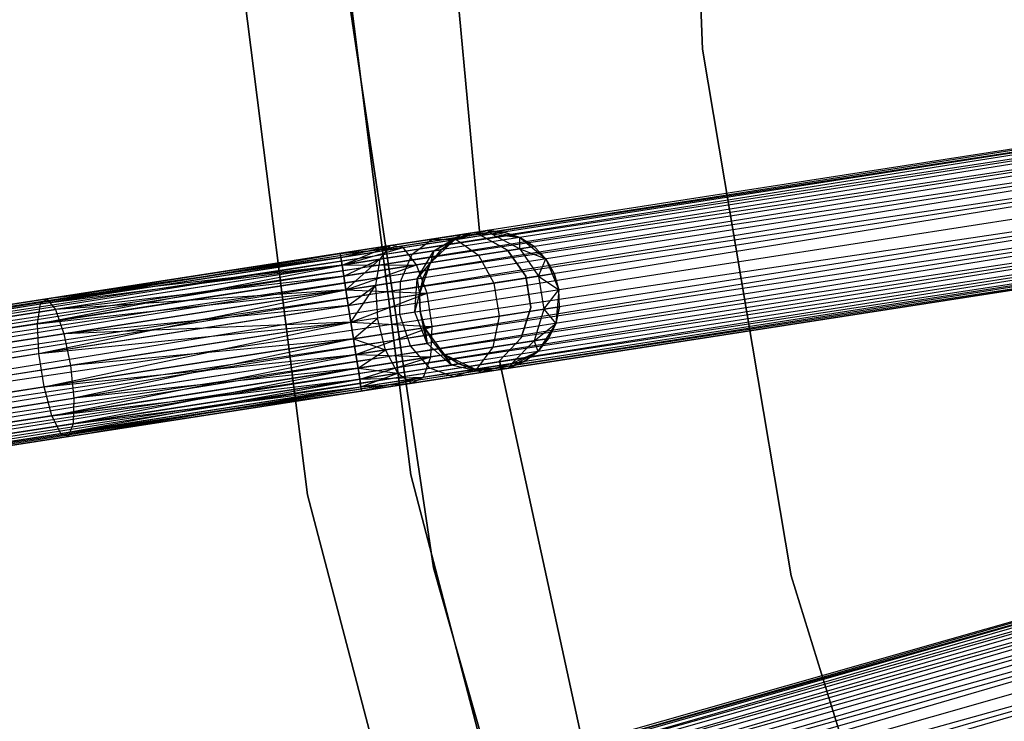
# Model space of a CAD drawing. Extents: x -102 to 101, y -101 to 102.
# Tile 23 of 256: x -67 to -53, y -15 to -5. Entities that reach past the tile are written whole.
import ezdxf

# ---------------------------------------------------------------- set-up
doc = ezdxf.new("R2010")
doc.units = 0
doc.header["$LTSCALE"] = 25.4
doc.layers.get('0').update_dxf_attribs({"linetype": 'CONTINUOUS'})

# ---------------------------------------------------------------- blocks, each defined once
blk = doc.blocks.new('NL2500012268_STL')
at = {"color": 0}
for p, q in [((45.678, 1.899, 21), (45.932, -5.712, 21)), ((45.932, -5.712, 23), (45.678, 1.899, 23)), ((45.932, -5.712, 23), (45.678, 1.899, 23)), ((45.678, 1.899, 21), (45.932, -5.712, 21)), ((42.759, -8.358, 23), (42.242, -2.755, 23)), ((42.242, -2.755, 21), (42.759, -8.358, 21)), ((42.242, -2.755, 21), (42.759, -8.358, 21)), ((42.759, -8.358, 23), (42.242, -2.755, 23)), ((41.774, -11.78, 26.5), (40.758, -3.734, 26.5)), ((40.758, -3.734, 17), (41.774, -11.78, 17)), ((40.758, -3.734, 17), (41.774, -11.78, 17)), ((41.774, -11.78, 26.5), (40.758, -3.734, 26.5)), ((39.261, -3.824, 26.5), (40.302, -12.065, 26.5)), ((40.302, -12.065, 17), (39.261, -3.824, 17)), ((39.261, -3.824, 26.5), (40.302, -12.065, 26.5)), ((40.302, -12.065, 17), (39.261, -3.824, 17)), ((40.905, -5.089, 19), (42.097, -13.105, 19)), ((42.097, -13.105, 20), (40.905, -5.089, 20)), ((40.905, -5.089, 19), (42.097, -13.105, 19)), ((42.097, -13.105, 20), (40.905, -5.089, 20)), ((59.741, -5.677, 327.379), (22.803, -11.411, 327.379)), ((59.741, -5.677, 327.621), (22.803, -11.411, 327.379)), ((59.741, -5.677, 327.621), (22.803, -11.411, 327.379)), ((59.741, -5.677, 327.379), (22.803, -11.411, 327.379)), ((22.803, -11.411, 327.379), (59.75, -5.734, 327.145)), ((22.803, -11.411, 327.379), (59.75, -5.734, 327.145)), ((22.812, -11.468, 327.855), (59.741, -5.677, 327.621)), ((22.812, -11.468, 327.855), (59.741, -5.677, 327.621)), ((59.75, -5.734, 327.855), (22.812, -11.468, 327.855)), ((59.75, -5.734, 327.855), (22.812, -11.468, 327.855)), ((59.75, -5.734, 327.145), (22.829, -11.579, 326.932)), ((59.75, -5.734, 327.145), (22.829, -11.579, 326.932)), ((45.932, -5.712, 21), (47.199, -13.22, 21)), ((47.199, -13.22, 23), (45.932, -5.712, 23)), ((45.932, -5.712, 23), (45.932, -5.712, 21)), ((45.932, -5.712, 23), (45.932, -5.712, 21)), ((47.199, -13.22, 23), (45.932, -5.712, 23)), ((45.932, -5.712, 21), (47.199, -13.22, 21)), ((59.767, -5.845, 328.068), (22.812, -11.468, 327.855)), ((59.767, -5.845, 328.068), (22.812, -11.468, 327.855)), ((59.767, -5.845, 326.932), (22.829, -11.579, 326.932)), ((59.767, -5.845, 326.932), (22.829, -11.579, 326.932)), ((22.853, -11.737, 328.249), (59.767, -5.845, 328.068)), ((22.853, -11.737, 328.249), (59.767, -5.845, 328.068)), ((22.829, -11.579, 326.932), (59.792, -6.003, 326.751)), ((22.829, -11.579, 326.932), (59.792, -6.003, 326.751)), ((59.792, -6.003, 328.249), (22.853, -11.737, 328.249)), ((59.792, -6.003, 328.249), (22.853, -11.737, 328.249)), ((59.792, -6.003, 326.751), (22.884, -11.933, 326.615)), ((59.792, -6.003, 326.751), (22.884, -11.933, 326.615)), ((59.822, -6.199, 328.385), (22.853, -11.737, 328.249)), ((59.822, -6.199, 328.385), (22.853, -11.737, 328.249)), ((59.822, -6.199, 326.615), (22.884, -11.933, 326.615)), ((59.822, -6.199, 326.615), (22.884, -11.933, 326.615)), ((22.918, -12.156, 328.471), (59.822, -6.199, 328.385)), ((22.918, -12.156, 328.471), (59.822, -6.199, 328.385)), ((22.884, -11.933, 326.615), (59.857, -6.422, 326.529)), ((22.884, -11.933, 326.615), (59.857, -6.422, 326.529)), ((59.857, -6.422, 328.471), (22.918, -12.156, 328.471)), ((59.857, -6.422, 328.471), (22.918, -12.156, 328.471)), ((59.857, -6.422, 326.529), (22.955, -12.392, 326.5)), ((59.857, -6.422, 326.529), (22.955, -12.392, 326.5)), ((59.894, -6.658, 328.5), (22.955, -12.392, 328.5)), ((59.894, -6.658, 328.5), (22.955, -12.392, 328.5)), ((59.894, -6.658, 326.5), (22.955, -12.392, 326.5)), ((59.894, -6.658, 326.5), (22.955, -12.392, 326.5)), ((59.93, -6.895, 326.529), (22.955, -12.392, 326.5)), ((59.93, -6.895, 326.529), (22.955, -12.392, 326.5)), ((59.93, -6.895, 328.471), (22.992, -12.629, 328.471)), ((59.93, -6.895, 328.471), (22.992, -12.629, 328.471)), ((59.93, -6.895, 326.529), (23.026, -12.851, 326.615)), ((59.93, -6.895, 326.529), (23.026, -12.851, 326.615)), ((59.965, -7.117, 328.385), (22.992, -12.629, 328.471)), ((59.965, -7.117, 328.385), (22.992, -12.629, 328.471)), ((59.965, -7.117, 326.615), (23.026, -12.851, 326.615)), ((59.965, -7.117, 326.615), (23.026, -12.851, 326.615)), ((23.057, -13.047, 328.249), (59.965, -7.117, 328.385)), ((23.057, -13.047, 328.249), (59.965, -7.117, 328.385)), ((23.026, -12.851, 326.615), (59.995, -7.313, 326.751)), ((23.026, -12.851, 326.615), (59.995, -7.313, 326.751)), ((59.995, -7.313, 328.249), (23.057, -13.047, 328.249)), ((59.995, -7.313, 328.249), (23.057, -13.047, 328.249)), ((59.995, -7.313, 326.751), (23.081, -13.205, 326.932)), ((59.995, -7.313, 326.751), (23.081, -13.205, 326.932)), ((60.02, -7.471, 328.068), (23.057, -13.047, 328.249)), ((60.02, -7.471, 328.068), (23.057, -13.047, 328.249)), ((60.02, -7.471, 326.932), (23.081, -13.205, 326.932)), ((60.02, -7.471, 326.932), (23.081, -13.205, 326.932)), ((23.098, -13.316, 327.855), (60.02, -7.471, 328.068)), ((23.098, -13.316, 327.855), (60.02, -7.471, 328.068)), ((23.081, -13.205, 326.932), (60.037, -7.582, 327.145)), ((23.081, -13.205, 326.932), (60.037, -7.582, 327.145)), ((60.037, -7.582, 327.855), (23.098, -13.316, 327.855)), ((60.037, -7.582, 327.855), (23.098, -13.316, 327.855)), ((60.046, -7.639, 327.621), (23.098, -13.316, 327.855)), ((60.046, -7.639, 327.621), (23.098, -13.316, 327.855)), ((60.037, -7.582, 327.145), (23.107, -13.373, 327.379)), ((60.037, -7.582, 327.145), (23.107, -13.373, 327.379)), ((23.107, -13.373, 327.379), (60.046, -7.639, 327.621)), ((60.046, -7.639, 327.379), (23.107, -13.373, 327.379)), ((23.107, -13.373, 327.379), (60.046, -7.639, 327.621)), ((60.046, -7.639, 327.379), (23.107, -13.373, 327.379)), ((41.479, -8.512, 27.236), (42.082, -8.418, 26.829)), ((41.479, -8.512, 27.236), (42.082, -8.418, 26.829)), ((41.795, -8.635, 26.513), (42.082, -8.418, 26.829)), ((41.795, -8.635, 26.513), (42.082, -8.418, 26.829)), ((42.082, -8.418, 26.829), (42.484, -8.356, 26.219)), ((42.082, -8.418, 26.829), (42.484, -8.356, 26.219)), ((42.082, -8.418, 26.829), (42.423, -8.424, 27.165)), ((42.082, -8.418, 26.829), (42.423, -8.424, 27.165)), ((42.102, -8.587, 26.048), (42.484, -8.356, 26.219)), ((42.102, -8.587, 26.048), (42.484, -8.356, 26.219)), ((42.403, -8.427, 21), (42.864, -8.297, 21)), ((42.403, -8.427, 21), (42.864, -8.297, 21)), ((42.626, -8.334, 25.5), (42.403, -8.427, 25.5)), ((42.403, -8.427, 21), (42.626, -8.334, 25.5)), ((42.626, -8.334, 25.5), (42.403, -8.427, 25.5)), ((42.403, -8.427, 21), (42.626, -8.334, 25.5)), ((42.484, -8.356, 26.219), (42.403, -8.427, 25.5)), ((42.484, -8.356, 26.219), (42.403, -8.427, 25.5)), ((42.423, -8.424, 27.165), (42.927, -8.346, 26.401)), ((42.423, -8.424, 27.165), (42.927, -8.346, 26.401)), ((42.484, -8.356, 26.219), (42.864, -8.297, 25.5)), ((42.484, -8.356, 26.219), (42.864, -8.297, 25.5)), ((42.484, -8.356, 26.219), (42.626, -8.334, 25.5)), ((42.484, -8.356, 26.219), (42.626, -8.334, 25.5)), ((42.484, -8.356, 26.219), (42.927, -8.346, 26.401)), ((42.484, -8.356, 26.219), (42.927, -8.346, 26.401)), ((42.626, -8.334, 25.5), (42.864, -8.297, 21)), ((42.626, -8.334, 25.5), (42.864, -8.297, 21)), ((43.156, -8.576, 23), (42.759, -8.358, 23)), ((42.759, -8.358, 23), (42.759, -8.358, 21)), ((42.759, -8.358, 21), (43.156, -8.576, 21)), ((42.759, -8.358, 23), (42.759, -8.358, 21)), ((42.759, -8.358, 21), (43.156, -8.576, 21)), ((43.156, -8.576, 23), (42.759, -8.358, 23)), ((42.864, -8.297, 21), (43.332, -8.396, 21)), ((42.864, -8.297, 25.5), (42.864, -8.297, 21)), ((42.927, -8.346, 26.401), (42.864, -8.297, 25.5)), ((42.927, -8.346, 26.401), (42.864, -8.297, 25.5)), ((43.104, -8.318, 25.5), (42.864, -8.297, 25.5)), ((42.864, -8.297, 21), (43.104, -8.318, 25.5)), ((42.864, -8.297, 21), (43.332, -8.396, 21)), ((42.864, -8.297, 25.5), (42.864, -8.297, 21)), ((43.104, -8.318, 25.5), (42.864, -8.297, 25.5)), ((42.864, -8.297, 21), (43.104, -8.318, 25.5)), ((42.927, -8.346, 26.401), (43.104, -8.318, 25.5)), ((42.927, -8.346, 26.401), (43.104, -8.318, 25.5)), ((42.927, -8.346, 26.401), (43.332, -8.396, 25.5)), ((42.927, -8.346, 26.401), (43.332, -8.396, 25.5)), ((42.927, -8.346, 26.401), (43.328, -8.558, 26.552)), ((42.927, -8.346, 26.401), (43.328, -8.558, 26.552)), ((43.332, -8.396, 25.5), (43.104, -8.318, 25.5)), ((43.104, -8.318, 25.5), (43.332, -8.396, 21)), ((43.104, -8.318, 25.5), (43.332, -8.396, 21)), ((43.332, -8.396, 25.5), (43.104, -8.318, 25.5)), ((43.328, -8.558, 26.552), (43.332, -8.396, 25.5)), ((43.328, -8.558, 26.552), (43.332, -8.396, 25.5)), ((43.332, -8.396, 21), (43.701, -8.701, 21)), ((43.535, -8.526, 25.5), (43.332, -8.396, 25.5)), ((43.332, -8.396, 21), (43.535, -8.526, 25.5)), ((43.332, -8.396, 21), (43.701, -8.701, 21)), ((43.332, -8.396, 25.5), (43.332, -8.396, 21)), ((43.332, -8.396, 25.5), (43.332, -8.396, 21)), ((43.535, -8.526, 25.5), (43.332, -8.396, 25.5)), ((43.332, -8.396, 21), (43.535, -8.526, 25.5)), ((40.769, -8.622, 27.621), (41.479, -8.512, 27.236)), ((40.769, -8.622, 27.379), (41.479, -8.512, 27.236)), ((40.769, -8.622, 27.379), (41.479, -8.512, 27.236)), ((40.769, -8.622, 27.621), (41.479, -8.512, 27.236)), ((40.769, -8.622, 27.621), (41.668, -8.541, 27.675)), ((40.769, -8.622, 27.621), (41.668, -8.541, 27.675)), ((40.777, -8.679, 27.145), (41.479, -8.512, 27.236)), ((40.777, -8.679, 27.145), (41.479, -8.512, 27.236)), ((40.777, -8.679, 27.855), (41.668, -8.541, 27.675)), ((40.777, -8.679, 27.855), (41.668, -8.541, 27.675)), ((40.795, -8.79, 26.932), (41.479, -8.512, 27.236)), ((40.795, -8.79, 26.932), (41.479, -8.512, 27.236)), ((40.795, -8.79, 28.068), (41.668, -8.541, 27.675)), ((40.795, -8.79, 28.068), (41.668, -8.541, 27.675)), ((41.479, -8.512, 27.236), (41.336, -8.706, 26.823)), ((41.479, -8.512, 27.236), (41.336, -8.706, 26.823)), ((41.668, -8.541, 27.675), (41.479, -8.512, 27.236)), ((41.668, -8.541, 27.675), (41.479, -8.512, 27.236)), ((41.668, -8.541, 27.675), (42.423, -8.424, 27.165)), ((41.668, -8.541, 27.675), (42.423, -8.424, 27.165)), ((41.859, -8.787, 28.039), (41.668, -8.541, 27.675)), ((41.859, -8.787, 28.039), (41.668, -8.541, 27.675)), ((42.056, -8.756, 21), (42.403, -8.427, 21)), ((42.056, -8.756, 21), (42.403, -8.427, 21)), ((42.102, -8.587, 26.048), (42.403, -8.427, 25.5)), ((42.102, -8.587, 26.048), (42.403, -8.427, 25.5)), ((42.403, -8.427, 25.5), (42.21, -8.57, 25.5)), ((42.21, -8.57, 25.5), (42.403, -8.427, 21)), ((42.21, -8.57, 25.5), (42.403, -8.427, 21)), ((42.403, -8.427, 25.5), (42.21, -8.57, 25.5)), ((42.403, -8.427, 25.5), (42.403, -8.427, 21)), ((42.403, -8.427, 25.5), (42.403, -8.427, 21)), ((42.423, -8.424, 27.165), (42.74, -8.65, 27.443)), ((42.423, -8.424, 27.165), (42.74, -8.65, 27.443)), ((42.74, -8.65, 27.443), (43.328, -8.558, 26.552)), ((42.74, -8.65, 27.443), (43.328, -8.558, 26.552)), ((43.328, -8.558, 26.552), (43.535, -8.526, 25.5)), ((43.328, -8.558, 26.552), (43.535, -8.526, 25.5)), ((43.328, -8.558, 26.552), (43.701, -8.701, 25.5)), ((43.328, -8.558, 26.552), (43.701, -8.701, 25.5)), ((43.328, -8.558, 26.552), (43.596, -8.946, 26.637)), ((43.328, -8.558, 26.552), (43.596, -8.946, 26.637)), ((43.701, -8.701, 25.5), (43.535, -8.526, 25.5)), ((43.535, -8.526, 25.5), (43.701, -8.701, 21)), ((43.535, -8.526, 25.5), (43.701, -8.701, 21)), ((43.701, -8.701, 25.5), (43.535, -8.526, 25.5)), ((36.498, -9.344, 27.612), (40.769, -8.622, 27.379)), ((36.498, -9.344, 27.612), (40.769, -8.622, 27.379)), ((36.498, -9.344, 27.612), (40.777, -8.679, 27.145)), ((36.498, -9.344, 27.612), (40.777, -8.679, 27.145)), ((36.589, -9.271, 28.076), (40.769, -8.622, 27.379)), ((36.589, -9.271, 28.076), (40.769, -8.622, 27.621)), ((36.589, -9.271, 28.076), (40.769, -8.622, 27.379)), ((36.589, -9.271, 28.076), (40.769, -8.622, 27.621)), ((40.777, -8.679, 27.855), (36.589, -9.271, 28.076)), ((40.777, -8.679, 27.855), (36.589, -9.271, 28.076)), ((40.769, -8.622, 27.379), (40.777, -8.679, 27.145)), ((40.777, -8.679, 27.855), (40.769, -8.622, 27.621)), ((40.769, -8.622, 27.379), (40.777, -8.679, 27.145)), ((40.777, -8.679, 27.855), (40.769, -8.622, 27.621)), ((40.777, -8.679, 27.145), (40.795, -8.79, 26.932)), ((40.795, -8.79, 28.068), (40.777, -8.679, 27.855)), ((40.777, -8.679, 27.145), (40.795, -8.79, 26.932)), ((40.795, -8.79, 28.068), (40.777, -8.679, 27.855)), ((41.336, -8.706, 26.823), (41.795, -8.635, 26.513)), ((41.336, -8.706, 26.823), (41.795, -8.635, 26.513)), ((41.628, -9.023, 26.288), (41.795, -8.635, 26.513)), ((41.628, -9.023, 26.288), (41.795, -8.635, 26.513)), ((41.795, -8.635, 26.513), (42.102, -8.587, 26.048)), ((41.795, -8.635, 26.513), (42.102, -8.587, 26.048)), ((41.859, -8.787, 28.039), (42.74, -8.65, 27.443)), ((41.859, -8.787, 28.039), (42.74, -8.65, 27.443)), ((41.867, -8.986, 25.927), (42.102, -8.587, 26.048)), ((41.867, -8.986, 25.927), (42.102, -8.587, 26.048)), ((42.21, -8.57, 25.5), (42.056, -8.756, 25.5)), ((42.056, -8.756, 21), (42.21, -8.57, 25.5)), ((42.21, -8.57, 25.5), (42.056, -8.756, 25.5)), ((42.056, -8.756, 21), (42.21, -8.57, 25.5)), ((42.102, -8.587, 26.048), (42.056, -8.756, 25.5)), ((42.102, -8.587, 26.048), (42.056, -8.756, 25.5)), ((42.102, -8.587, 26.048), (42.21, -8.57, 25.5)), ((42.102, -8.587, 26.048), (42.21, -8.57, 25.5)), ((42.74, -8.65, 27.443), (42.96, -9.045, 27.601)), ((42.74, -8.65, 27.443), (42.96, -9.045, 27.601)), ((43.416, -8.947, 23), (43.156, -8.576, 23)), ((43.156, -8.576, 23), (43.156, -8.576, 21)), ((43.156, -8.576, 21), (43.416, -8.947, 21)), ((43.156, -8.576, 23), (43.156, -8.576, 21)), ((43.156, -8.576, 21), (43.416, -8.947, 21)), ((43.416, -8.947, 23), (43.156, -8.576, 23)), ((43.596, -8.946, 26.637), (43.701, -8.701, 25.5)), ((43.596, -8.946, 26.637), (43.701, -8.701, 25.5)), ((43.701, -8.701, 21), (43.885, -9.143, 21)), ((43.82, -8.911, 25.5), (43.701, -8.701, 25.5)), ((43.701, -8.701, 21), (43.885, -9.143, 21)), ((43.701, -8.701, 21), (43.82, -8.911, 25.5)), ((43.701, -8.701, 25.5), (43.701, -8.701, 21)), ((43.701, -8.701, 25.5), (43.701, -8.701, 21)), ((43.82, -8.911, 25.5), (43.701, -8.701, 25.5)), ((43.701, -8.701, 21), (43.82, -8.911, 25.5)), ((36.456, -9.625, 27.227), (40.795, -8.79, 26.932)), ((36.456, -9.625, 27.227), (40.795, -8.79, 26.932)), ((36.498, -9.344, 27.612), (40.795, -8.79, 26.932)), ((36.498, -9.344, 27.612), (40.795, -8.79, 26.932)), ((40.795, -8.79, 28.068), (36.589, -9.271, 28.076)), ((40.795, -8.79, 28.068), (36.589, -9.271, 28.076)), ((40.795, -8.79, 28.068), (36.709, -9.424, 28.513)), ((40.795, -8.79, 28.068), (36.709, -9.424, 28.513)), ((40.795, -8.79, 26.932), (41.336, -8.706, 26.823)), ((40.795, -8.79, 26.932), (41.336, -8.706, 26.823)), ((40.795, -8.79, 28.068), (41.859, -8.787, 28.039)), ((40.795, -8.79, 28.068), (41.859, -8.787, 28.039)), ((40.795, -8.79, 26.932), (40.819, -8.948, 26.751)), ((40.819, -8.948, 28.249), (40.795, -8.79, 28.068)), ((40.795, -8.79, 26.932), (40.819, -8.948, 26.751)), ((40.819, -8.948, 28.249), (40.795, -8.79, 28.068)), ((40.819, -8.948, 26.751), (41.336, -8.706, 26.823)), ((40.819, -8.948, 26.751), (41.336, -8.706, 26.823)), ((40.819, -8.948, 28.249), (41.859, -8.787, 28.039)), ((40.819, -8.948, 28.249), (41.859, -8.787, 28.039)), ((40.85, -9.144, 26.615), (41.336, -8.706, 26.823)), ((40.85, -9.144, 26.615), (41.336, -8.706, 26.823)), ((40.85, -9.144, 28.385), (41.859, -8.787, 28.039)), ((40.85, -9.144, 28.385), (41.859, -8.787, 28.039)), ((41.336, -8.706, 26.823), (41.271, -9.079, 26.53)), ((41.336, -8.706, 26.823), (41.271, -9.079, 26.53)), ((42.008, -9.192, 28.245), (41.859, -8.787, 28.039)), ((42.008, -9.192, 28.245), (41.859, -8.787, 28.039)), ((41.867, -8.986, 25.927), (42.056, -8.756, 25.5)), ((41.867, -8.986, 25.927), (42.056, -8.756, 25.5)), ((41.901, -9.209, 21), (42.056, -8.756, 21)), ((41.901, -9.209, 21), (42.056, -8.756, 21)), ((42.056, -8.756, 25.5), (41.951, -8.973, 25.5)), ((41.951, -8.973, 25.5), (42.056, -8.756, 21)), ((41.951, -8.973, 25.5), (42.056, -8.756, 21)), ((42.056, -8.756, 25.5), (41.951, -8.973, 25.5)), ((42.056, -8.756, 25.5), (42.056, -8.756, 21)), ((42.056, -8.756, 25.5), (42.056, -8.756, 21)), ((36.456, -9.625, 27.227), (40.819, -8.948, 26.751)), ((36.456, -9.625, 27.227), (40.819, -8.948, 26.751)), ((40.819, -8.948, 28.249), (36.709, -9.424, 28.513)), ((40.819, -8.948, 28.249), (36.709, -9.424, 28.513)), ((40.819, -8.948, 26.751), (40.85, -9.144, 26.615)), ((40.85, -9.144, 28.385), (40.819, -8.948, 28.249)), ((40.819, -8.948, 26.751), (40.85, -9.144, 26.615)), ((40.85, -9.144, 28.385), (40.819, -8.948, 28.249)), ((41.867, -8.986, 25.927), (41.951, -8.973, 25.5)), ((41.867, -8.986, 25.927), (41.951, -8.973, 25.5)), ((41.951, -8.973, 25.5), (41.901, -9.209, 25.5)), ((41.901, -9.209, 21), (41.951, -8.973, 25.5)), ((41.951, -8.973, 25.5), (41.901, -9.209, 25.5)), ((41.901, -9.209, 21), (41.951, -8.973, 25.5)), ((42.96, -9.045, 27.601), (43.596, -8.946, 26.637)), ((42.96, -9.045, 27.601), (43.596, -8.946, 26.637)), ((43.486, -9.395, 23), (43.416, -8.947, 23)), ((43.416, -8.947, 23), (43.416, -8.947, 21)), ((43.416, -8.947, 21), (43.486, -9.395, 21)), ((43.416, -8.947, 23), (43.416, -8.947, 21)), ((43.416, -8.947, 21), (43.486, -9.395, 21)), ((43.486, -9.395, 23), (43.416, -8.947, 23)), ((43.596, -8.946, 26.637), (43.82, -8.911, 25.5)), ((43.596, -8.946, 26.637), (43.82, -8.911, 25.5)), ((43.596, -8.946, 26.637), (43.885, -9.143, 25.5)), ((43.596, -8.946, 26.637), (43.885, -9.143, 25.5)), ((43.596, -8.946, 26.637), (43.67, -9.419, 26.637)), ((43.596, -8.946, 26.637), (43.67, -9.419, 26.637)), ((43.885, -9.143, 25.5), (43.82, -8.911, 25.5)), ((43.82, -8.911, 25.5), (43.885, -9.143, 21)), ((43.885, -9.143, 25.5), (43.82, -8.911, 25.5)), ((43.82, -8.911, 25.5), (43.885, -9.143, 21)), ((40.85, -9.144, 26.615), (41.271, -9.079, 26.53)), ((40.85, -9.144, 26.615), (41.271, -9.079, 26.53)), ((40.884, -9.367, 26.529), (41.271, -9.079, 26.53)), ((40.884, -9.367, 26.529), (41.271, -9.079, 26.53)), ((40.921, -9.603, 26.5), (41.271, -9.079, 26.53)), ((40.921, -9.603, 26.5), (41.271, -9.079, 26.53)), ((41.271, -9.079, 26.53), (41.628, -9.023, 26.288)), ((41.271, -9.079, 26.53), (41.628, -9.023, 26.288)), ((41.271, -9.079, 26.53), (41.299, -9.545, 26.424)), ((41.271, -9.079, 26.53), (41.299, -9.545, 26.424)), ((41.62, -9.495, 26.207), (41.628, -9.023, 26.288)), ((41.62, -9.495, 26.207), (41.628, -9.023, 26.288)), ((41.628, -9.023, 26.288), (41.867, -8.986, 25.927)), ((41.628, -9.023, 26.288), (41.867, -8.986, 25.927)), ((41.834, -9.462, 25.883), (41.867, -8.986, 25.927)), ((41.834, -9.462, 25.883), (41.867, -8.986, 25.927)), ((41.867, -8.986, 25.927), (41.901, -9.209, 25.5)), ((41.867, -8.986, 25.927), (41.901, -9.209, 25.5)), ((42.008, -9.192, 28.245), (42.96, -9.045, 27.601)), ((42.008, -9.192, 28.245), (42.96, -9.045, 27.601)), ((42.96, -9.045, 27.601), (43.033, -9.518, 27.601)), ((42.96, -9.045, 27.601), (43.033, -9.518, 27.601)), ((36.456, -9.625, 27.227), (40.85, -9.144, 26.615)), ((36.456, -9.625, 27.227), (40.85, -9.144, 26.615)), ((36.475, -10.051, 27.009), (40.85, -9.144, 26.615)), ((36.475, -10.051, 27.009), (40.85, -9.144, 26.615)), ((40.85, -9.144, 28.385), (36.709, -9.424, 28.513)), ((40.85, -9.144, 28.385), (36.709, -9.424, 28.513)), ((36.83, -9.768, 28.823), (40.85, -9.144, 28.385)), ((36.83, -9.768, 28.823), (40.85, -9.144, 28.385)), ((40.85, -9.144, 26.615), (40.884, -9.367, 26.529)), ((40.884, -9.367, 28.471), (40.85, -9.144, 28.385)), ((40.85, -9.144, 26.615), (40.884, -9.367, 26.529)), ((40.85, -9.144, 28.385), (42.008, -9.192, 28.245)), ((40.884, -9.367, 28.471), (40.85, -9.144, 28.385)), ((40.85, -9.144, 28.385), (42.008, -9.192, 28.245)), ((40.884, -9.367, 28.471), (42.008, -9.192, 28.245)), ((40.884, -9.367, 28.471), (42.008, -9.192, 28.245)), ((40.921, -9.603, 28.5), (42.008, -9.192, 28.245)), ((40.921, -9.603, 28.5), (42.008, -9.192, 28.245)), ((41.834, -9.462, 25.883), (41.901, -9.209, 25.5)), ((41.834, -9.462, 25.883), (41.901, -9.209, 25.5)), ((41.909, -9.45, 21), (41.901, -9.209, 21)), ((41.901, -9.209, 25.5), (41.909, -9.45, 25.5)), ((41.901, -9.209, 25.5), (41.909, -9.45, 25.5)), ((41.901, -9.209, 25.5), (41.901, -9.209, 21)), ((41.909, -9.45, 21), (41.901, -9.209, 21)), ((41.901, -9.209, 25.5), (41.901, -9.209, 21)), ((42.081, -9.665, 28.245), (42.008, -9.192, 28.245)), ((42.081, -9.665, 28.245), (42.008, -9.192, 28.245)), ((43.67, -9.419, 26.637), (43.885, -9.143, 25.5)), ((43.67, -9.419, 26.637), (43.885, -9.143, 25.5)), ((43.885, -9.143, 21), (43.843, -9.62, 21)), ((43.885, -9.143, 21), (43.843, -9.62, 21)), ((43.893, -9.384, 25.5), (43.885, -9.143, 25.5)), ((43.885, -9.143, 25.5), (43.885, -9.143, 21)), ((43.885, -9.143, 25.5), (43.885, -9.143, 21)), ((43.893, -9.384, 25.5), (43.885, -9.143, 25.5)), ((43.893, -9.384, 25.5), (43.885, -9.143, 21)), ((43.893, -9.384, 25.5), (43.885, -9.143, 21)), ((32.414, -9.978, 28.989), (36.498, -9.344, 27.612)), ((32.414, -9.978, 28.989), (36.498, -9.344, 27.612)), ((32.6, -9.89, 29.421), (36.589, -9.271, 28.076)), ((32.6, -9.89, 29.421), (36.589, -9.271, 28.076)), ((36.456, -9.625, 27.227), (36.498, -9.344, 27.612)), ((36.456, -9.625, 27.227), (36.498, -9.344, 27.612)), ((36.475, -10.051, 27.009), (40.884, -9.367, 26.529)), ((36.475, -10.051, 27.009), (40.884, -9.367, 26.529)), ((36.498, -9.344, 27.612), (36.589, -9.271, 28.076)), ((36.498, -9.344, 27.612), (36.589, -9.271, 28.076)), ((36.589, -9.271, 28.076), (36.709, -9.424, 28.513)), ((36.589, -9.271, 28.076), (36.709, -9.424, 28.513)), ((40.884, -9.367, 28.471), (36.83, -9.768, 28.823)), ((40.884, -9.367, 28.471), (36.83, -9.768, 28.823)), ((40.884, -9.367, 26.529), (40.921, -9.603, 26.5)), ((40.921, -9.603, 28.5), (40.884, -9.367, 28.471)), ((40.884, -9.367, 26.529), (40.921, -9.603, 26.5)), ((40.921, -9.603, 28.5), (40.884, -9.367, 28.471)), ((43.35, -9.827, 23), (43.486, -9.395, 23)), ((43.486, -9.395, 21), (43.35, -9.827, 21)), ((43.486, -9.395, 21), (43.35, -9.827, 21)), ((43.35, -9.827, 23), (43.486, -9.395, 23)), ((43.486, -9.395, 23), (43.486, -9.395, 21)), ((43.486, -9.395, 23), (43.486, -9.395, 21)), ((43.67, -9.419, 26.637), (43.893, -9.384, 25.5)), ((43.67, -9.419, 26.637), (43.893, -9.384, 25.5)), ((43.843, -9.62, 25.5), (43.893, -9.384, 25.5)), ((43.893, -9.384, 25.5), (43.843, -9.62, 21)), ((43.893, -9.384, 25.5), (43.843, -9.62, 21)), ((43.843, -9.62, 25.5), (43.893, -9.384, 25.5)), ((32.81, -10.029, 29.828), (36.709, -9.424, 28.513)), ((32.81, -10.029, 29.828), (36.709, -9.424, 28.513)), ((36.709, -9.424, 28.513), (36.83, -9.768, 28.823)), ((36.709, -9.424, 28.513), (36.83, -9.768, 28.823)), ((41.299, -9.545, 26.424), (40.921, -9.603, 26.5)), ((41.299, -9.545, 26.424), (40.921, -9.603, 26.5)), ((40.958, -9.84, 26.529), (41.299, -9.545, 26.424)), ((40.958, -9.84, 26.529), (41.299, -9.545, 26.424)), ((41.62, -9.495, 26.207), (41.299, -9.545, 26.424)), ((41.62, -9.495, 26.207), (41.299, -9.545, 26.424)), ((41.414, -9.997, 26.53), (41.299, -9.545, 26.424)), ((41.414, -9.997, 26.53), (41.299, -9.545, 26.424)), ((41.834, -9.462, 25.883), (41.62, -9.495, 26.207)), ((41.834, -9.462, 25.883), (41.62, -9.495, 26.207)), ((41.771, -9.942, 26.288), (41.62, -9.495, 26.207)), ((41.771, -9.942, 26.288), (41.62, -9.495, 26.207)), ((41.909, -9.45, 25.5), (41.834, -9.462, 25.883)), ((41.909, -9.45, 25.5), (41.834, -9.462, 25.883)), ((42.01, -9.905, 25.927), (41.834, -9.462, 25.883)), ((42.01, -9.905, 25.927), (41.834, -9.462, 25.883)), ((41.974, -9.682, 21), (41.909, -9.45, 21)), ((41.909, -9.45, 25.5), (41.974, -9.682, 25.5)), ((42.01, -9.905, 25.927), (41.909, -9.45, 25.5)), ((42.01, -9.905, 25.927), (41.909, -9.45, 25.5)), ((41.909, -9.45, 25.5), (41.974, -9.682, 25.5)), ((41.909, -9.45, 25.5), (41.909, -9.45, 21)), ((41.974, -9.682, 21), (41.909, -9.45, 21)), ((41.909, -9.45, 25.5), (41.909, -9.45, 21)), ((42.081, -9.665, 28.245), (43.033, -9.518, 27.601)), ((42.081, -9.665, 28.245), (43.033, -9.518, 27.601)), ((43.033, -9.518, 27.601), (42.943, -9.96, 27.443)), ((43.033, -9.518, 27.601), (42.943, -9.96, 27.443)), ((43.033, -9.518, 27.601), (43.67, -9.419, 26.637)), ((43.033, -9.518, 27.601), (43.67, -9.419, 26.637)), ((43.67, -9.419, 26.637), (43.532, -9.869, 26.552)), ((43.67, -9.419, 26.637), (43.532, -9.869, 26.552)), ((43.67, -9.419, 26.637), (43.843, -9.62, 25.5)), ((43.67, -9.419, 26.637), (43.843, -9.62, 25.5)), ((32.293, -10.271, 28.63), (36.456, -9.625, 27.227)), ((32.293, -10.271, 28.63), (36.456, -9.625, 27.227)), ((36.475, -10.051, 27.009), (36.456, -9.625, 27.227)), ((36.475, -10.051, 27.009), (36.456, -9.625, 27.227)), ((36.475, -10.051, 27.009), (40.921, -9.603, 26.5)), ((36.475, -10.051, 27.009), (40.921, -9.603, 26.5)), ((36.548, -10.524, 27.009), (40.921, -9.603, 26.5)), ((36.548, -10.524, 27.009), (40.921, -9.603, 26.5)), ((40.921, -9.603, 28.5), (36.83, -9.768, 28.823)), ((40.921, -9.603, 28.5), (36.83, -9.768, 28.823)), ((40.921, -9.603, 28.5), (36.926, -10.223, 28.935)), ((40.921, -9.603, 28.5), (36.926, -10.223, 28.935)), ((40.921, -9.603, 26.5), (40.958, -9.84, 26.529)), ((40.958, -9.84, 28.471), (40.921, -9.603, 28.5)), ((40.921, -9.603, 28.5), (42.081, -9.665, 28.245)), ((40.958, -9.84, 28.471), (40.921, -9.603, 28.5)), ((40.921, -9.603, 28.5), (42.081, -9.665, 28.245)), ((40.921, -9.603, 26.5), (40.958, -9.84, 26.529)), ((40.958, -9.84, 28.471), (42.081, -9.665, 28.245)), ((40.958, -9.84, 28.471), (42.081, -9.665, 28.245)), ((40.992, -10.062, 28.385), (42.081, -9.665, 28.245)), ((40.992, -10.062, 28.385), (42.081, -9.665, 28.245)), ((42.259, -10.067, 21), (41.974, -9.682, 21)), ((41.974, -9.682, 25.5), (42.01, -9.905, 25.927)), ((41.974, -9.682, 25.5), (42.01, -9.905, 25.927)), ((41.974, -9.682, 25.5), (42.093, -9.892, 25.5)), ((42.093, -9.892, 25.5), (41.974, -9.682, 21)), ((42.259, -10.067, 21), (41.974, -9.682, 21)), ((42.093, -9.892, 25.5), (41.974, -9.682, 21)), ((41.974, -9.682, 25.5), (42.093, -9.892, 25.5)), ((41.974, -9.682, 25.5), (41.974, -9.682, 21)), ((41.974, -9.682, 25.5), (41.974, -9.682, 21)), ((42.062, -10.097, 28.039), (42.081, -9.665, 28.245)), ((42.062, -10.097, 28.039), (42.081, -9.665, 28.245)), ((43.532, -9.869, 26.552), (43.843, -9.62, 25.5)), ((43.532, -9.869, 26.552), (43.843, -9.62, 25.5)), ((43.843, -9.62, 21), (43.585, -10.023, 21)), ((43.843, -9.62, 21), (43.585, -10.023, 21)), ((43.739, -9.837, 25.5), (43.843, -9.62, 25.5)), ((43.843, -9.62, 21), (43.739, -9.837, 25.5)), ((43.739, -9.837, 25.5), (43.843, -9.62, 25.5)), ((43.843, -9.62, 21), (43.739, -9.837, 25.5)), ((43.843, -9.62, 25.5), (43.843, -9.62, 21)), ((43.843, -9.62, 25.5), (43.843, -9.62, 21)), ((32.995, -10.363, 30.116), (36.83, -9.768, 28.823)), ((32.995, -10.363, 30.116), (36.83, -9.768, 28.823)), ((36.83, -9.768, 28.823), (36.926, -10.223, 28.935)), ((36.83, -9.768, 28.823), (36.926, -10.223, 28.935)), ((36.548, -10.524, 27.009), (40.958, -9.84, 26.529)), ((36.548, -10.524, 27.009), (40.958, -9.84, 26.529)), ((40.958, -9.84, 28.471), (36.926, -10.223, 28.935)), ((40.958, -9.84, 28.471), (36.926, -10.223, 28.935)), ((40.958, -9.84, 28.471), (36.973, -10.686, 28.823)), ((40.958, -9.84, 28.471), (36.973, -10.686, 28.823)), ((40.958, -9.84, 26.529), (40.992, -10.062, 26.615)), ((40.992, -10.062, 28.385), (40.958, -9.84, 28.471)), ((40.992, -10.062, 28.385), (40.958, -9.84, 28.471)), ((40.958, -9.84, 26.529), (40.992, -10.062, 26.615)), ((40.958, -9.84, 26.529), (41.414, -9.997, 26.53)), ((40.958, -9.84, 26.529), (41.414, -9.997, 26.53)), ((41.414, -9.997, 26.53), (41.771, -9.942, 26.288)), ((41.414, -9.997, 26.53), (41.771, -9.942, 26.288)), ((41.771, -9.942, 26.288), (42.01, -9.905, 25.927)), ((41.771, -9.942, 26.288), (42.01, -9.905, 25.927)), ((42.048, -10.261, 26.513), (41.771, -9.942, 26.288)), ((42.048, -10.261, 26.513), (41.771, -9.942, 26.288)), ((42.093, -9.892, 25.5), (42.01, -9.905, 25.927)), ((42.093, -9.892, 25.5), (42.01, -9.905, 25.927)), ((42.01, -9.905, 25.927), (42.354, -10.214, 26.048)), ((42.01, -9.905, 25.927), (42.354, -10.214, 26.048)), ((42.062, -10.097, 28.039), (42.943, -9.96, 27.443)), ((42.062, -10.097, 28.039), (42.943, -9.96, 27.443)), ((42.093, -9.892, 25.5), (42.354, -10.214, 26.048)), ((42.093, -9.892, 25.5), (42.354, -10.214, 26.048)), ((42.093, -9.892, 25.5), (42.259, -10.067, 25.5)), ((42.259, -10.067, 21), (42.093, -9.892, 25.5)), ((42.093, -9.892, 25.5), (42.259, -10.067, 25.5)), ((42.259, -10.067, 21), (42.093, -9.892, 25.5)), ((42.943, -9.96, 27.443), (42.71, -10.272, 27.165)), ((42.943, -9.96, 27.443), (42.71, -10.272, 27.165)), ((42.943, -9.96, 27.443), (43.532, -9.869, 26.552)), ((42.943, -9.96, 27.443), (43.532, -9.869, 26.552)), ((43.038, -10.156, 23), (43.35, -9.827, 23)), ((43.35, -9.827, 21), (43.038, -10.156, 21)), ((43.35, -9.827, 21), (43.038, -10.156, 21)), ((43.038, -10.156, 23), (43.35, -9.827, 23)), ((43.532, -9.869, 26.552), (43.214, -10.194, 26.401)), ((43.532, -9.869, 26.552), (43.214, -10.194, 26.401)), ((43.35, -9.827, 23), (43.35, -9.827, 21)), ((43.35, -9.827, 23), (43.35, -9.827, 21)), ((43.532, -9.869, 26.552), (43.739, -9.837, 25.5)), ((43.532, -9.869, 26.552), (43.739, -9.837, 25.5)), ((43.532, -9.869, 26.552), (43.585, -10.023, 25.5)), ((43.532, -9.869, 26.552), (43.585, -10.023, 25.5)), ((43.585, -10.023, 25.5), (43.739, -9.837, 25.5)), ((43.739, -9.837, 25.5), (43.585, -10.023, 21)), ((43.739, -9.837, 25.5), (43.585, -10.023, 21)), ((43.585, -10.023, 25.5), (43.739, -9.837, 25.5)), ((32.267, -10.704, 28.428), (36.475, -10.051, 27.009)), ((32.267, -10.704, 28.428), (36.475, -10.051, 27.009)), ((36.548, -10.524, 27.009), (36.475, -10.051, 27.009)), ((36.548, -10.524, 27.009), (36.475, -10.051, 27.009)), ((36.548, -10.524, 27.009), (40.992, -10.062, 26.615)), ((36.548, -10.524, 27.009), (40.992, -10.062, 26.615)), ((36.66, -10.936, 27.227), (40.992, -10.062, 26.615)), ((36.66, -10.936, 27.227), (40.992, -10.062, 26.615)), ((40.992, -10.062, 28.385), (36.973, -10.686, 28.823)), ((40.992, -10.062, 28.385), (36.973, -10.686, 28.823)), ((40.992, -10.062, 26.615), (41.414, -9.997, 26.53)), ((40.992, -10.062, 26.615), (41.414, -9.997, 26.53)), ((40.992, -10.062, 26.615), (41.023, -10.259, 26.751)), ((41.023, -10.259, 28.249), (40.992, -10.062, 28.385)), ((40.992, -10.062, 28.385), (42.062, -10.097, 28.039)), ((41.023, -10.259, 28.249), (40.992, -10.062, 28.385)), ((40.992, -10.062, 28.385), (42.062, -10.097, 28.039)), ((40.992, -10.062, 26.615), (41.023, -10.259, 26.751)), ((41.023, -10.259, 26.751), (41.414, -9.997, 26.53)), ((41.023, -10.259, 26.751), (41.414, -9.997, 26.53)), ((41.023, -10.259, 28.249), (42.062, -10.097, 28.039)), ((41.023, -10.259, 28.249), (42.062, -10.097, 28.039)), ((41.047, -10.417, 28.068), (42.062, -10.097, 28.039)), ((41.047, -10.417, 28.068), (42.062, -10.097, 28.039)), ((41.589, -10.332, 26.823), (41.414, -9.997, 26.53)), ((41.589, -10.332, 26.823), (41.414, -9.997, 26.53)), ((41.955, -10.389, 27.675), (42.062, -10.097, 28.039)), ((41.955, -10.389, 27.675), (42.062, -10.097, 28.039)), ((42.69, -10.275, 21), (42.259, -10.067, 21)), ((42.259, -10.067, 25.5), (42.354, -10.214, 26.048)), ((42.259, -10.067, 25.5), (42.354, -10.214, 26.048)), ((42.259, -10.067, 25.5), (42.462, -10.197, 25.5)), ((42.462, -10.197, 25.5), (42.259, -10.067, 21)), ((42.69, -10.275, 21), (42.259, -10.067, 21)), ((42.462, -10.197, 25.5), (42.259, -10.067, 21)), ((42.259, -10.067, 25.5), (42.462, -10.197, 25.5)), ((42.259, -10.067, 25.5), (42.259, -10.067, 21)), ((42.259, -10.067, 25.5), (42.259, -10.067, 21)), ((43.585, -10.023, 21), (43.169, -10.259, 21)), ((43.585, -10.023, 21), (43.169, -10.259, 21)), ((43.214, -10.194, 26.401), (43.585, -10.023, 25.5)), ((43.214, -10.194, 26.401), (43.585, -10.023, 25.5)), ((43.391, -10.166, 25.5), (43.585, -10.023, 25.5)), ((43.585, -10.023, 21), (43.391, -10.166, 25.5)), ((43.391, -10.166, 25.5), (43.585, -10.023, 25.5)), ((43.585, -10.023, 21), (43.391, -10.166, 25.5)), ((43.585, -10.023, 25.5), (43.585, -10.023, 21)), ((43.585, -10.023, 25.5), (43.585, -10.023, 21)), ((36.926, -10.223, 28.935), (33.114, -10.815, 30.221)), ((36.926, -10.223, 28.935), (33.114, -10.815, 30.221)), ((36.926, -10.223, 28.935), (36.973, -10.686, 28.823)), ((36.926, -10.223, 28.935), (36.973, -10.686, 28.823)), ((42.048, -10.261, 26.513), (42.354, -10.214, 26.048)), ((42.048, -10.261, 26.513), (42.354, -10.214, 26.048)), ((42.354, -10.214, 26.048), (42.462, -10.197, 25.5)), ((42.354, -10.214, 26.048), (42.462, -10.197, 25.5)), ((42.789, -10.318, 26.219), (42.354, -10.214, 26.048)), ((42.789, -10.318, 26.219), (42.354, -10.214, 26.048)), ((42.462, -10.197, 25.5), (42.789, -10.318, 26.219)), ((42.462, -10.197, 25.5), (42.789, -10.318, 26.219)), ((42.462, -10.197, 25.5), (42.69, -10.275, 25.5)), ((42.69, -10.275, 21), (42.462, -10.197, 25.5)), ((42.462, -10.197, 25.5), (42.69, -10.275, 25.5)), ((42.69, -10.275, 21), (42.462, -10.197, 25.5)), ((42.71, -10.272, 27.165), (43.214, -10.194, 26.401)), ((42.71, -10.272, 27.165), (43.214, -10.194, 26.401)), ((43.214, -10.194, 26.401), (42.789, -10.318, 26.219)), ((43.214, -10.194, 26.401), (42.789, -10.318, 26.219)), ((44.239, -15.652, 23), (43.038, -10.156, 23)), ((43.038, -10.156, 23), (43.038, -10.156, 21)), ((43.038, -10.156, 21), (44.239, -15.652, 21)), ((43.038, -10.156, 23), (43.038, -10.156, 21)), ((43.038, -10.156, 21), (44.239, -15.652, 21)), ((44.239, -15.652, 23), (43.038, -10.156, 23)), ((43.169, -10.259, 25.5), (43.391, -10.166, 25.5)), ((43.391, -10.166, 25.5), (43.169, -10.259, 21)), ((43.391, -10.166, 25.5), (43.169, -10.259, 21)), ((43.169, -10.259, 25.5), (43.391, -10.166, 25.5)), ((43.214, -10.194, 26.401), (43.169, -10.259, 25.5)), ((43.214, -10.194, 26.401), (43.169, -10.259, 25.5)), ((43.214, -10.194, 26.401), (43.391, -10.166, 25.5)), ((43.214, -10.194, 26.401), (43.391, -10.166, 25.5)), ((36.66, -10.936, 27.227), (41.023, -10.259, 26.751)), ((36.66, -10.936, 27.227), (41.023, -10.259, 26.751)), ((41.023, -10.259, 28.249), (36.961, -11.051, 28.513)), ((41.023, -10.259, 28.249), (36.961, -11.051, 28.513)), ((41.023, -10.259, 28.249), (36.973, -10.686, 28.823)), ((41.023, -10.259, 28.249), (36.973, -10.686, 28.823)), ((41.047, -10.417, 28.068), (41.023, -10.259, 28.249)), ((41.023, -10.259, 26.751), (41.047, -10.417, 26.932)), ((41.047, -10.417, 28.068), (41.023, -10.259, 28.249)), ((41.023, -10.259, 26.751), (41.047, -10.417, 26.932)), ((41.023, -10.259, 26.751), (41.589, -10.332, 26.823)), ((41.023, -10.259, 26.751), (41.589, -10.332, 26.823)), ((41.047, -10.417, 26.932), (41.589, -10.332, 26.823)), ((41.047, -10.417, 26.932), (41.589, -10.332, 26.823)), ((41.064, -10.527, 27.145), (41.589, -10.332, 26.823)), ((41.064, -10.527, 27.145), (41.589, -10.332, 26.823)), ((41.589, -10.332, 26.823), (42.048, -10.261, 26.513)), ((41.589, -10.332, 26.823), (42.048, -10.261, 26.513)), ((41.589, -10.332, 26.823), (41.784, -10.474, 27.236)), ((41.589, -10.332, 26.823), (41.784, -10.474, 27.236)), ((41.784, -10.474, 27.236), (42.386, -10.38, 26.829)), ((41.784, -10.474, 27.236), (42.386, -10.38, 26.829)), ((41.955, -10.389, 27.675), (42.71, -10.272, 27.165)), ((41.955, -10.389, 27.675), (42.71, -10.272, 27.165)), ((42.386, -10.38, 26.829), (42.048, -10.261, 26.513)), ((42.386, -10.38, 26.829), (42.048, -10.261, 26.513)), ((42.71, -10.272, 27.165), (42.386, -10.38, 26.829)), ((42.71, -10.272, 27.165), (42.386, -10.38, 26.829)), ((42.386, -10.38, 26.829), (42.789, -10.318, 26.219)), ((42.386, -10.38, 26.829), (42.789, -10.318, 26.219)), ((43.169, -10.259, 21), (42.69, -10.275, 21)), ((43.169, -10.259, 21), (42.69, -10.275, 21)), ((42.69, -10.275, 25.5), (42.789, -10.318, 26.219)), ((42.69, -10.275, 25.5), (42.789, -10.318, 26.219)), ((42.69, -10.275, 25.5), (42.93, -10.296, 25.5)), ((42.93, -10.296, 25.5), (42.69, -10.275, 21)), ((42.93, -10.296, 25.5), (42.69, -10.275, 21)), ((42.69, -10.275, 25.5), (42.93, -10.296, 25.5)), ((42.69, -10.275, 25.5), (42.69, -10.275, 21)), ((42.69, -10.275, 25.5), (42.69, -10.275, 21)), ((42.789, -10.318, 26.219), (43.169, -10.259, 25.5)), ((42.789, -10.318, 26.219), (43.169, -10.259, 25.5)), ((42.789, -10.318, 26.219), (42.93, -10.296, 25.5)), ((42.789, -10.318, 26.219), (42.93, -10.296, 25.5)), ((43.169, -10.259, 21), (42.93, -10.296, 25.5)), ((43.169, -10.259, 21), (42.93, -10.296, 25.5)), ((43.169, -10.259, 25.5), (43.169, -10.259, 21)), ((43.169, -10.259, 25.5), (43.169, -10.259, 21)), ((32.34, -11.177, 28.428), (36.548, -10.524, 27.009)), ((32.34, -11.177, 28.428), (36.548, -10.524, 27.009)), ((36.66, -10.936, 27.227), (36.548, -10.524, 27.009)), ((36.66, -10.936, 27.227), (36.548, -10.524, 27.009)), ((36.66, -10.936, 27.227), (41.047, -10.417, 26.932)), ((36.66, -10.936, 27.227), (41.047, -10.417, 26.932)), ((36.784, -11.192, 27.612), (41.047, -10.417, 26.932)), ((36.784, -11.192, 27.612), (41.047, -10.417, 26.932)), ((36.784, -11.192, 27.612), (41.064, -10.527, 27.145)), ((36.784, -11.192, 27.612), (41.064, -10.527, 27.145)), ((36.893, -11.233, 28.076), (41.064, -10.527, 27.855)), ((36.893, -11.233, 28.076), (41.064, -10.527, 27.855)), ((36.961, -11.051, 28.513), (41.047, -10.417, 28.068)), ((36.961, -11.051, 28.513), (41.047, -10.417, 28.068)), ((36.961, -11.051, 28.513), (41.064, -10.527, 27.855)), ((36.961, -11.051, 28.513), (41.064, -10.527, 27.855)), ((41.047, -10.417, 28.068), (41.955, -10.389, 27.675)), ((41.047, -10.417, 28.068), (41.955, -10.389, 27.675)), ((41.064, -10.527, 27.855), (41.047, -10.417, 28.068)), ((41.047, -10.417, 26.932), (41.064, -10.527, 27.145)), ((41.064, -10.527, 27.855), (41.047, -10.417, 28.068)), ((41.047, -10.417, 26.932), (41.064, -10.527, 27.145)), ((41.064, -10.527, 27.855), (41.955, -10.389, 27.675)), ((41.064, -10.527, 27.855), (41.955, -10.389, 27.675)), ((41.064, -10.527, 27.145), (41.784, -10.474, 27.236)), ((41.064, -10.527, 27.145), (41.784, -10.474, 27.236)), ((41.073, -10.584, 27.621), (41.064, -10.527, 27.855)), ((41.064, -10.527, 27.145), (41.073, -10.584, 27.379)), ((41.073, -10.584, 27.621), (41.064, -10.527, 27.855)), ((41.064, -10.527, 27.145), (41.073, -10.584, 27.379)), ((41.073, -10.584, 27.621), (41.955, -10.389, 27.675)), ((41.073, -10.584, 27.621), (41.955, -10.389, 27.675)), ((41.073, -10.584, 27.379), (41.784, -10.474, 27.236)), ((41.073, -10.584, 27.621), (41.784, -10.474, 27.236)), ((41.073, -10.584, 27.621), (41.784, -10.474, 27.236)), ((41.073, -10.584, 27.379), (41.784, -10.474, 27.236)), ((41.784, -10.474, 27.236), (41.955, -10.389, 27.675)), ((41.784, -10.474, 27.236), (41.955, -10.389, 27.675)), ((36.784, -11.192, 27.612), (41.073, -10.584, 27.379)), ((36.784, -11.192, 27.612), (41.073, -10.584, 27.379)), ((36.893, -11.233, 28.076), (41.073, -10.584, 27.621)), ((36.893, -11.233, 28.076), (41.073, -10.584, 27.379)), ((36.893, -11.233, 28.076), (41.073, -10.584, 27.621)), ((36.893, -11.233, 28.076), (41.073, -10.584, 27.379)), ((33.138, -11.282, 30.116), (36.973, -10.686, 28.823)), ((33.138, -11.282, 30.116), (36.973, -10.686, 28.823)), ((36.973, -10.686, 28.823), (36.961, -11.051, 28.513)), ((36.973, -10.686, 28.823), (36.961, -11.051, 28.513)), ((60.763, -10.907, 327.379), (24.809, -21.136, 327.379)), ((60.763, -10.907, 327.621), (24.809, -21.136, 327.379)), ((60.763, -10.907, 327.621), (24.809, -21.136, 327.379)), ((60.763, -10.907, 327.379), (24.809, -21.136, 327.379)), ((24.825, -21.192, 327.855), (60.763, -10.907, 327.621)), ((24.825, -21.192, 327.855), (60.763, -10.907, 327.621)), ((32.497, -11.582, 28.63), (36.66, -10.936, 27.227)), ((32.497, -11.582, 28.63), (36.66, -10.936, 27.227)), ((36.784, -11.192, 27.612), (36.66, -10.936, 27.227)), ((36.784, -11.192, 27.612), (36.66, -10.936, 27.227)), ((24.809, -21.136, 327.379), (60.779, -10.962, 327.145)), ((24.809, -21.136, 327.379), (60.779, -10.962, 327.145)), ((60.779, -10.962, 327.855), (24.825, -21.192, 327.855)), ((60.779, -10.962, 327.855), (24.825, -21.192, 327.855)), ((60.81, -11.07, 328.068), (24.825, -21.192, 327.855)), ((60.81, -11.07, 328.068), (24.825, -21.192, 327.855)), ((60.779, -10.962, 327.145), (24.856, -21.3, 326.932)), ((60.779, -10.962, 327.145), (24.856, -21.3, 326.932)), ((60.81, -11.07, 326.932), (24.856, -21.3, 326.932)), ((60.81, -11.07, 326.932), (24.856, -21.3, 326.932)), ((24.9, -21.454, 328.249), (60.81, -11.07, 328.068)), ((24.9, -21.454, 328.249), (60.81, -11.07, 328.068)), ((33.062, -11.656, 29.828), (36.961, -11.051, 28.513)), ((33.062, -11.656, 29.828), (36.961, -11.051, 28.513)), ((36.961, -11.051, 28.513), (36.893, -11.233, 28.076)), ((36.961, -11.051, 28.513), (36.893, -11.233, 28.076)), ((24.856, -21.3, 326.932), (60.854, -11.224, 326.751)), ((24.856, -21.3, 326.932), (60.854, -11.224, 326.751)), ((60.854, -11.224, 328.249), (24.9, -21.454, 328.249)), ((60.854, -11.224, 328.249), (24.9, -21.454, 328.249)), ((60.854, -11.224, 326.751), (24.954, -21.644, 326.615)), ((60.854, -11.224, 326.751), (24.954, -21.644, 326.615)), ((32.7, -11.826, 28.989), (36.784, -11.192, 27.612)), ((32.7, -11.826, 28.989), (36.784, -11.192, 27.612)), ((36.893, -11.233, 28.076), (36.784, -11.192, 27.612)), ((36.893, -11.233, 28.076), (36.784, -11.192, 27.612)), ((32.905, -11.852, 29.421), (36.893, -11.233, 28.076)), ((32.905, -11.852, 29.421), (36.893, -11.233, 28.076)), ((60.908, -11.415, 328.385), (24.9, -21.454, 328.249)), ((60.908, -11.415, 328.385), (24.9, -21.454, 328.249)), ((60.908, -11.415, 326.615), (24.954, -21.644, 326.615)), ((60.908, -11.415, 326.615), (24.954, -21.644, 326.615)), ((25.016, -21.861, 328.471), (60.908, -11.415, 328.385)), ((25.016, -21.861, 328.471), (60.908, -11.415, 328.385)), ((24.954, -21.644, 326.615), (60.97, -11.631, 326.529)), ((24.954, -21.644, 326.615), (60.97, -11.631, 326.529)), ((60.97, -11.631, 328.471), (25.016, -21.861, 328.471)), ((60.97, -11.631, 328.471), (25.016, -21.861, 328.471)), ((60.97, -11.631, 326.529), (25.081, -22.091, 326.5)), ((60.97, -11.631, 326.529), (25.081, -22.091, 326.5)), ((43.832, -19.625, 26.5), (41.774, -11.78, 26.5)), ((41.774, -11.78, 17), (43.832, -19.625, 17)), ((41.774, -11.78, 17), (43.832, -19.625, 17)), ((41.774, -11.78, 17), (41.774, -11.78, 26.5)), ((43.832, -19.625, 26.5), (41.774, -11.78, 26.5)), ((41.774, -11.78, 17), (41.774, -11.78, 26.5)), ((61.035, -11.862, 328.5), (25.081, -22.091, 328.5)), ((61.035, -11.862, 328.5), (25.081, -22.091, 328.5)), ((61.035, -11.862, 326.5), (25.081, -22.091, 326.5)), ((61.035, -11.862, 326.5), (25.081, -22.091, 326.5)), ((40.302, -12.065, 26.5), (42.409, -20.099, 26.5)), ((42.409, -20.099, 17), (40.302, -12.065, 17)), ((40.302, -12.065, 26.5), (42.409, -20.099, 26.5)), ((40.302, -12.065, 26.5), (40.302, -12.065, 17)), ((42.409, -20.099, 17), (40.302, -12.065, 17)), ((40.302, -12.065, 26.5), (40.302, -12.065, 17)), ((61.101, -12.092, 326.529), (25.081, -22.091, 326.5)), ((61.101, -12.092, 326.529), (25.081, -22.091, 326.5)), ((61.101, -12.092, 328.471), (25.147, -22.321, 328.471)), ((61.101, -12.092, 328.471), (25.147, -22.321, 328.471)), ((61.101, -12.092, 326.529), (25.208, -22.538, 326.615)), ((61.101, -12.092, 326.529), (25.208, -22.538, 326.615)), ((42.097, -13.105, 19), (42.097, -13.105, 20)), ((42.097, -13.105, 19), (44.324, -20.896, 19)), ((44.324, -20.896, 20), (42.097, -13.105, 20)), ((42.097, -13.105, 19), (42.097, -13.105, 20)), ((42.097, -13.105, 19), (44.324, -20.896, 19)), ((44.324, -20.896, 20), (42.097, -13.105, 20)), ((47.199, -13.22, 21), (49.455, -20.492, 21)), ((49.455, -20.492, 23), (47.199, -13.22, 23)), ((47.199, -13.22, 23), (47.199, -13.22, 21)), ((47.199, -13.22, 23), (47.199, -13.22, 21)), ((49.455, -20.492, 23), (47.199, -13.22, 23)), ((47.199, -13.22, 21), (49.455, -20.492, 21))]:
    blk.add_line(p, q, dxfattribs=at)

msp = doc.modelspace()

# ---------------------------------------------------------------- block references
at = {"color": 0}
msp.add_blockref('NL2500012268_STL', (-103.369, -0.081, -1716.928), dxfattribs=at)

doc.saveas('drawing.dxf')
